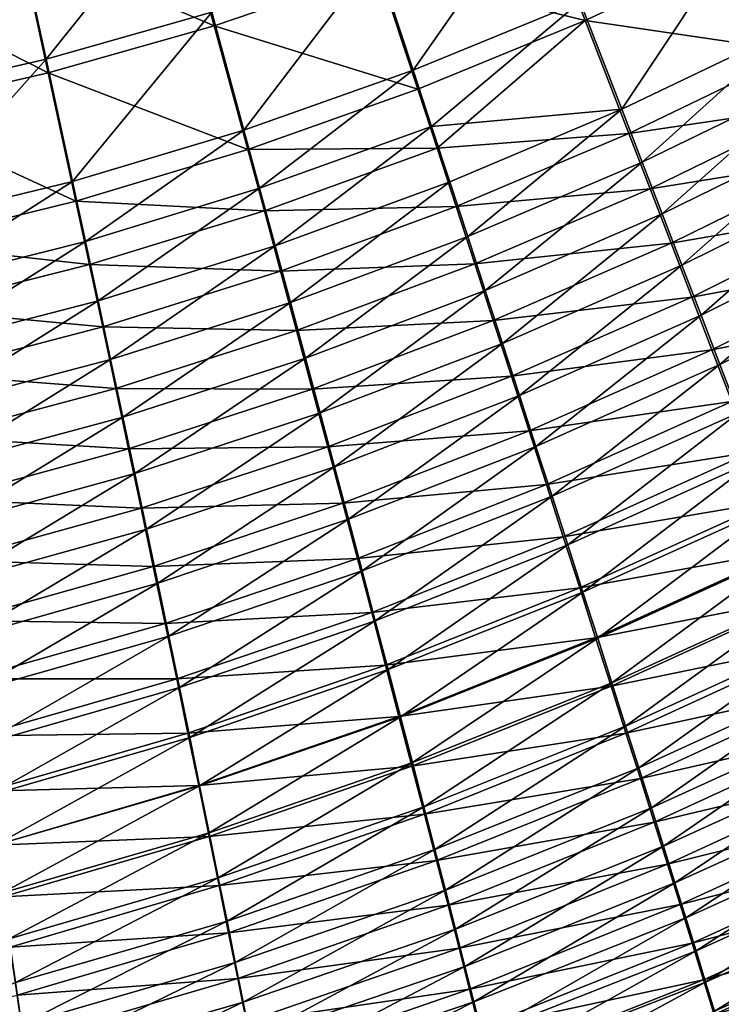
# Model space of a CAD drawing. Header units: metres. Extents: x -901 to 901, y -486 to 401.
# Tile 225 of 256: x 462 to 488, y -267 to -229. Entities that reach past the tile are written whole.
import ezdxf

# ---------------------------------------------------------------- set-up
doc = ezdxf.new("R2010")
doc.units = ezdxf.units.M

msp = doc.modelspace()

# ---------------------------------------------------------------- linework, layer by layer
at = {"layer": 'top0'}
for points in [[(467.833038, -224.377823, -490.945984), (461.748871, -226.002289, -491.038086), (462.770905, -230.712494, -490.383026)], [(467.833038, -224.377823, -490.945984), (462.770905, -230.712494, -490.383026), (469.075531, -228.923706, -490.315155)], [(481.476715, -224.367981, -490.180298), (475.316132, -226.807358, -490.247467), (476.742004, -231.135803, -489.282532)], [(481.476715, -224.367981, -490.180298), (476.742004, -231.135803, -489.282532), (483.094116, -228.531937, -489.249817)], [(467.867432, -224.658722, -493.933838), (469.169189, -229.435562, -493.270966), (461.784088, -226.284271, -494.025452)], [(475.420959, -227.310516, -493.204834), (469.169189, -229.435562, -493.270966), (467.867432, -224.658722, -493.933838)], [(481.593872, -224.862442, -493.139069), (483.289215, -229.238678, -492.161194), (475.420959, -227.310516, -493.204834)], [(489.555481, -226.298203, -492.129059), (483.289215, -229.238678, -492.161194), (481.593872, -224.862442, -493.139069)], [(484.676453, -232.620102, -487.981598), (489.337891, -225.608505, -489.214813), (483.094116, -228.531937, -489.249817)], [(489.337891, -225.608505, -489.214813), (484.676453, -232.620102, -487.981598), (491.097595, -229.536926, -487.99057)], [(461.748871, -226.002289, -491.038086), (456.419617, -232.168411, -490.450806), (462.770905, -230.712494, -490.383026)], [(461.784088, -226.284271, -494.025452), (462.854584, -231.233292, -493.337128), (455.671936, -227.58139, -494.118988)], [(469.169189, -229.435562, -493.270966), (462.854584, -231.233292, -493.337128), (461.784088, -226.284271, -494.025452)], [(489.555481, -226.298203, -492.129059), (491.40033, -230.42717, -490.842468), (483.289215, -229.238678, -492.161194)], [(475.316132, -226.807358, -490.247467), (469.075531, -228.923706, -490.315155), (470.296661, -233.414719, -489.312408)], [(475.316132, -226.807358, -490.247467), (470.296661, -233.414719, -489.312408), (476.742004, -231.135803, -489.282532)], [(462.854584, -231.233292, -493.337128), (456.494568, -232.698608, -493.403076), (455.671936, -227.58139, -494.118988)], [(475.420959, -227.310516, -493.204834), (476.915222, -231.859253, -492.190765), (469.169189, -229.435562, -493.270966)], [(483.289215, -229.238678, -492.161194), (476.915222, -231.859253, -492.190765), (475.420959, -227.310516, -493.204834)], [(483.094116, -228.531937, -489.249817), (476.742004, -231.135803, -489.282532), (477.443207, -233.27121, -488.667877)], [(484.676453, -232.620102, -487.981598), (483.094116, -228.531937, -489.249817), (477.443207, -233.27121, -488.667877)], [(469.075531, -228.923706, -490.315155), (462.770905, -230.712494, -490.383026), (463.773254, -235.363251, -489.33902)], [(469.075531, -228.923706, -490.315155), (463.773254, -235.363251, -489.33902), (470.296661, -233.414719, -489.312408)], [(469.169189, -229.435562, -493.270966), (470.448578, -234.154694, -492.217224), (462.854584, -231.233292, -493.337128)], [(476.915222, -231.859253, -492.190765), (470.448578, -234.154694, -492.217224), (469.169189, -229.435562, -493.270966)], [(476.915222, -231.859253, -492.190765), (483.289215, -229.238678, -492.161194), (477.649994, -234.103317, -491.544861)], [(483.289215, -229.238678, -492.161194), (484.947723, -233.535233, -490.8284), (477.649994, -234.103317, -491.544861)], [(491.40033, -230.42717, -490.842468), (484.947723, -233.535233, -490.8284), (483.289215, -229.238678, -492.161194)], [(491.097595, -229.536926, -487.99057), (484.676453, -232.620102, -487.981598), (485.450989, -234.626877, -487.222382)], [(485.450989, -234.626877, -487.222382), (491.959991, -231.46669, -487.257965), (491.097595, -229.536926, -487.99057)], [(491.40033, -230.42717, -490.842468), (492.304413, -232.455414, -490.07254), (484.947723, -233.535233, -490.8284)], [(462.770905, -230.712494, -490.383026), (456.419617, -232.168411, -490.450806), (457.187592, -236.974808, -489.361969)], [(462.770905, -230.712494, -490.383026), (457.187592, -236.974808, -489.361969), (463.773254, -235.363251, -489.33902)], [(462.854584, -231.233292, -493.337128), (463.904449, -236.119797, -492.240112), (456.494568, -232.698608, -493.403076)], [(470.448578, -234.154694, -492.217224), (463.904449, -236.119797, -492.240112), (462.854584, -231.233292, -493.337128)], [(476.742004, -231.135803, -489.282532), (470.296661, -233.414719, -489.312408), (470.896332, -235.629013, -488.673187)], [(476.742004, -231.135803, -489.282532), (470.896332, -235.629013, -488.673187), (477.443207, -233.27121, -488.667877)], [(486.212952, -236.604828, -486.381409), (491.959991, -231.46669, -487.257965), (485.450989, -234.626877, -487.222382)], [(491.959991, -231.46669, -487.257965), (486.212952, -236.604828, -486.381409), (492.809082, -233.369797, -486.446564)], [(470.448578, -234.154694, -492.217224), (476.915222, -231.859253, -492.190765), (477.649994, -234.103317, -491.544861)], [(492.304413, -232.455414, -490.07254), (485.759552, -235.644257, -490.030518), (484.947723, -233.535233, -490.8284)], [(492.304413, -232.455414, -490.07254), (493.19458, -234.455643, -489.219788), (485.759552, -235.644257, -490.030518)], [(463.904449, -236.119797, -492.240112), (457.298676, -237.748123, -492.259033), (456.494568, -232.698608, -493.403076)], [(478.134827, -235.382187, -487.965973), (484.676453, -232.620102, -487.981598), (477.443207, -233.27121, -488.667877)], [(478.815674, -237.464966, -487.177521), (484.676453, -232.620102, -487.981598), (478.134827, -235.382187, -487.965973)], [(484.676453, -232.620102, -487.981598), (478.815674, -237.464966, -487.177521), (485.450989, -234.626877, -487.222382)], [(470.296661, -233.414719, -489.312408), (463.773254, -235.363251, -489.33902), (464.264526, -237.6548, -488.672913)], [(470.296661, -233.414719, -489.312408), (464.264526, -237.6548, -488.672913), (470.896332, -235.629013, -488.673187)], [(477.443207, -233.27121, -488.667877), (470.896332, -235.629013, -488.673187), (471.487183, -237.816818, -487.942902)], [(471.487183, -237.816818, -487.942902), (478.134827, -235.382187, -487.965973), (477.443207, -233.27121, -488.667877)], [(484.947723, -233.535233, -490.8284), (478.374786, -236.321686, -490.80719), (477.649994, -234.103317, -491.544861)], [(484.947723, -233.535233, -490.8284), (485.759552, -235.644257, -490.030518), (478.374786, -236.321686, -490.80719)], [(486.212952, -236.604828, -486.381409), (486.961273, -238.5513, -485.460205), (492.809082, -233.369797, -486.446564)], [(492.809082, -233.369797, -486.446564), (486.961273, -238.5513, -485.460205), (493.643799, -235.24382, -485.55777)], [(471.076843, -236.481445, -491.545502), (463.904449, -236.119797, -492.240112), (470.448578, -234.154694, -492.217224)], [(477.649994, -234.103317, -491.544861), (471.076843, -236.481445, -491.545502), (470.448578, -234.154694, -492.217224)], [(477.649994, -234.103317, -491.544861), (478.374786, -236.321686, -490.80719), (471.076843, -236.481445, -491.545502)], [(485.450989, -234.626877, -487.222382), (478.815674, -237.464966, -487.177521), (479.484741, -239.516525, -486.304016)], [(479.484741, -239.516525, -486.304016), (486.212952, -236.604828, -486.381409), (485.450989, -234.626877, -487.222382)], [(493.19458, -234.455643, -489.219788), (486.558167, -237.722977, -489.146698), (485.759552, -235.644257, -490.030518)], [(494.069641, -236.425262, -488.285767), (486.558167, -237.722977, -489.146698), (493.19458, -234.455643, -489.219788)], [(463.773254, -235.363251, -489.33902), (457.187592, -236.974808, -489.361969), (457.562927, -239.341339, -488.666687)], [(463.773254, -235.363251, -489.33902), (457.562927, -239.341339, -488.666687), (464.264526, -237.6548, -488.672913)], [(472.068115, -239.974075, -487.122437), (478.134827, -235.382187, -487.965973), (471.487183, -237.816818, -487.942902)], [(472.068115, -239.974075, -487.122437), (478.815674, -237.464966, -487.177521), (478.134827, -235.382187, -487.965973)], [(493.643799, -235.24382, -485.55777), (486.961273, -238.5513, -485.460205), (487.695007, -240.463669, -484.460358)], [(494.463074, -237.086319, -484.593079), (493.643799, -235.24382, -485.55777), (487.695007, -240.463669, -484.460358)], [(470.896332, -235.629013, -488.673187), (464.264526, -237.6548, -488.672913), (464.747925, -239.917633, -487.911682)], [(470.896332, -235.629013, -488.673187), (464.747925, -239.917633, -487.911682), (471.487183, -237.816818, -487.942902)], [(485.759552, -235.644257, -490.030518), (479.088226, -238.510406, -489.978607), (478.374786, -236.321686, -490.80719)], [(485.759552, -235.644257, -490.030518), (486.558167, -237.722977, -489.146698), (479.088226, -238.510406, -489.978607)], [(464.419037, -238.527481, -491.540161), (457.298676, -237.748123, -492.259033), (463.904449, -236.119797, -492.240112)], [(471.076843, -236.481445, -491.545502), (464.419037, -238.527481, -491.540161), (463.904449, -236.119797, -492.240112)], [(471.076843, -236.481445, -491.545502), (471.695831, -238.780334, -490.778076), (464.419037, -238.527481, -491.540161)], [(478.374786, -236.321686, -490.80719), (471.695831, -238.780334, -490.778076), (471.076843, -236.481445, -491.545502)], [(478.374786, -236.321686, -490.80719), (479.088226, -238.510406, -489.978607), (471.695831, -238.780334, -490.778076)], [(486.558167, -237.722977, -489.146698), (494.069641, -236.425262, -488.285767), (487.342499, -239.768585, -488.178589)], [(487.342499, -239.768585, -488.178589), (494.069641, -236.425262, -488.285767), (494.928467, -238.36174, -487.271942)], [(480.141113, -241.534027, -485.347229), (486.212952, -236.604828, -486.381409), (479.484741, -239.516525, -486.304016)], [(480.141113, -241.534027, -485.347229), (486.961273, -238.5513, -485.460205), (486.212952, -236.604828, -486.381409)], [(494.463074, -237.086319, -484.593079), (487.695007, -240.463669, -484.460358), (488.413116, -242.339294, -483.383392)], [(494.463074, -237.086319, -484.593079), (488.413116, -242.339294, -483.383392), (495.265808, -238.894852, -483.553925)], [(464.264526, -237.6548, -488.672913), (457.562927, -239.341339, -488.666687), (457.931396, -241.676773, -487.871826)], [(464.264526, -237.6548, -488.672913), (457.931396, -241.676773, -487.871826), (464.747925, -239.917633, -487.911682)], [(472.638275, -242.097534, -486.213379), (478.815674, -237.464966, -487.177521), (472.068115, -239.974075, -487.122437)], [(478.815674, -237.464966, -487.177521), (472.638275, -242.097534, -486.213379), (479.484741, -239.516525, -486.304016)], [(479.088226, -238.510406, -489.978607), (486.558167, -237.722977, -489.146698), (479.789307, -240.66629, -489.060638)], [(479.789307, -240.66629, -489.060638), (486.558167, -237.722977, -489.146698), (487.342499, -239.768585, -488.178589)], [(457.298676, -237.748123, -492.259033), (464.419037, -238.527481, -491.540161), (457.69165, -240.234344, -491.528473)], [(471.487183, -237.816818, -487.942902), (464.747925, -239.917633, -487.911682), (465.222412, -242.147369, -487.056244)], [(465.222412, -242.147369, -487.056244), (472.068115, -239.974075, -487.122437), (471.487183, -237.816818, -487.942902)], [(494.928467, -238.36174, -487.271942), (488.111511, -241.778336, -487.127808), (487.342499, -239.768585, -488.178589)], [(488.111511, -241.778336, -487.127808), (494.928467, -238.36174, -487.271942), (495.769958, -240.262466, -486.17984)], [(457.69165, -240.234344, -491.528473), (464.419037, -238.527481, -491.540161), (464.925293, -240.904999, -490.740265)], [(464.419037, -238.527481, -491.540161), (471.695831, -238.780334, -490.778076), (464.925293, -240.904999, -490.740265)], [(464.925293, -240.904999, -490.740265), (471.695831, -238.780334, -490.778076), (472.304443, -241.047134, -489.915863)], [(471.695831, -238.780334, -490.778076), (479.088226, -238.510406, -489.978607), (472.304443, -241.047134, -489.915863)], [(472.304443, -241.047134, -489.915863), (479.088226, -238.510406, -489.978607), (479.789307, -240.66629, -489.060638)], [(486.961273, -238.5513, -485.460205), (480.141113, -241.534027, -485.347229), (480.783844, -243.514618, -484.308777)], [(487.695007, -240.463669, -484.460358), (486.961273, -238.5513, -485.460205), (480.783844, -243.514618, -484.308777)], [(495.265808, -238.894852, -483.553925), (488.413116, -242.339294, -483.383392), (489.114594, -244.175537, -482.230927)], [(479.484741, -239.516525, -486.304016), (472.638275, -242.097534, -486.213379), (473.196808, -244.184113, -485.21759)], [(473.196808, -244.184113, -485.21759), (480.141113, -241.534027, -485.347229), (479.484741, -239.516525, -486.304016)], [(464.747925, -239.917633, -487.911682), (457.931396, -241.676773, -487.871826), (458.292297, -243.976318, -486.978394)], [(464.747925, -239.917633, -487.911682), (458.292297, -243.976318, -486.978394), (465.222412, -242.147369, -487.056244)], [(465.687286, -244.340485, -486.108398), (472.068115, -239.974075, -487.122437), (465.222412, -242.147369, -487.056244)], [(465.687286, -244.340485, -486.108398), (472.638275, -242.097534, -486.213379), (472.068115, -239.974075, -487.122437)], [(487.342499, -239.768585, -488.178589), (480.477081, -242.786377, -488.055115), (479.789307, -240.66629, -489.060638)], [(488.111511, -241.778336, -487.127808), (480.477081, -242.786377, -488.055115), (487.342499, -239.768585, -488.178589)], [(464.925293, -240.904999, -490.740265), (458.077484, -242.687866, -490.693329), (457.69165, -240.234344, -491.528473)], [(488.864136, -243.749435, -485.996002), (488.111511, -241.778336, -487.127808), (495.769958, -240.262466, -486.17984)], [(472.901703, -243.278366, -488.960571), (472.304443, -241.047134, -489.915863), (479.789307, -240.66629, -489.060638)], [(480.477081, -242.786377, -488.055115), (472.901703, -243.278366, -488.960571), (479.789307, -240.66629, -489.060638)], [(481.412079, -245.45546, -483.190369), (487.695007, -240.463669, -484.460358), (480.783844, -243.514618, -484.308777)], [(487.695007, -240.463669, -484.460358), (481.412079, -245.45546, -483.190369), (488.413116, -242.339294, -483.383392)], [(458.077484, -242.687866, -490.693329), (464.925293, -240.904999, -490.740265), (465.422241, -243.247711, -489.84137)], [(465.422241, -243.247711, -489.84137), (464.925293, -240.904999, -490.740265), (472.304443, -241.047134, -489.915863)], [(465.422241, -243.247711, -489.84137), (472.304443, -241.047134, -489.915863), (472.901703, -243.278366, -488.960571)], [(473.74292, -246.230743, -484.136932), (480.141113, -241.534027, -485.347229), (473.196808, -244.184113, -485.21759)], [(480.783844, -243.514618, -484.308777), (480.141113, -241.534027, -485.347229), (473.74292, -246.230743, -484.136932)], [(481.150574, -244.867645, -486.963806), (480.477081, -242.786377, -488.055115), (488.111511, -241.778336, -487.127808)], [(481.150574, -244.867645, -486.963806), (488.111511, -241.778336, -487.127808), (488.864136, -243.749435, -485.996002)], [(465.222412, -242.147369, -487.056244), (458.292297, -243.976318, -486.978394), (458.644989, -246.236206, -485.988373)], [(458.644989, -246.236206, -485.988373), (465.687286, -244.340485, -486.108398), (465.222412, -242.147369, -487.056244)], [(466.141876, -246.493668, -485.070099), (472.638275, -242.097534, -486.213379), (465.687286, -244.340485, -486.108398)], [(472.638275, -242.097534, -486.213379), (466.141876, -246.493668, -485.070099), (473.196808, -244.184113, -485.21759)], [(488.413116, -242.339294, -483.383392), (481.412079, -245.45546, -483.190369), (482.024841, -247.353699, -481.993683)], [(488.413116, -242.339294, -483.383392), (482.024841, -247.353699, -481.993683), (489.114594, -244.175537, -482.230927)], [(458.455322, -245.103683, -489.754608), (458.077484, -242.687866, -490.693329), (465.422241, -243.247711, -489.84137)], [(480.477081, -242.786377, -488.055115), (473.486816, -245.470825, -487.914124), (472.901703, -243.278366, -488.960571)], [(473.486816, -245.470825, -487.914124), (480.477081, -242.786377, -488.055115), (481.150574, -244.867645, -486.963806)], [(458.455322, -245.103683, -489.754608), (465.422241, -243.247711, -489.84137), (465.909119, -245.551926, -488.845367)], [(465.909119, -245.551926, -488.845367), (465.422241, -243.247711, -489.84137), (472.901703, -243.278366, -488.960571)], [(472.901703, -243.278366, -488.960571), (473.486816, -245.470825, -487.914124), (465.909119, -245.551926, -488.845367)], [(474.275787, -248.23436, -482.973175), (480.783844, -243.514618, -484.308777), (473.74292, -246.230743, -484.136932)], [(474.275787, -248.23436, -482.973175), (481.412079, -245.45546, -483.190369), (480.783844, -243.514618, -484.308777)], [(481.808838, -246.907104, -485.788452), (481.150574, -244.867645, -486.963806), (488.864136, -243.749435, -485.996002)], [(481.808838, -246.907104, -485.788452), (488.864136, -243.749435, -485.996002), (489.599304, -245.679123, -484.784821)], [(458.988953, -248.452866, -484.903931), (465.687286, -244.340485, -486.108398), (458.644989, -246.236206, -485.988373)], [(458.988953, -248.452866, -484.903931), (466.141876, -246.493668, -485.070099), (465.687286, -244.340485, -486.108398)], [(473.196808, -244.184113, -485.21759), (466.141876, -246.493668, -485.070099), (466.585449, -248.603607, -483.94339)], [(466.585449, -248.603607, -483.94339), (473.74292, -246.230743, -484.136932), (473.196808, -244.184113, -485.21759)], [(482.024841, -247.353699, -481.993683), (482.621216, -249.206497, -480.720428), (489.114594, -244.175537, -482.230927)], [(489.114594, -244.175537, -482.230927), (482.621216, -249.206497, -480.720428), (489.798401, -245.969757, -481.004486)], [(458.824554, -247.477814, -488.714386), (458.455322, -245.103683, -489.754608), (465.909119, -245.551926, -488.845367)], [(474.058899, -247.621292, -486.778473), (473.486816, -245.470825, -487.914124), (481.150574, -244.867645, -486.963806)], [(474.058899, -247.621292, -486.778473), (481.150574, -244.867645, -486.963806), (481.808838, -246.907104, -485.788452)], [(465.909119, -245.551926, -488.845367), (466.385162, -247.814148, -487.754333), (458.824554, -247.477814, -488.714386)], [(473.486816, -245.470825, -487.914124), (466.385162, -247.814148, -487.754333), (465.909119, -245.551926, -488.845367)], [(466.385162, -247.814148, -487.754333), (473.486816, -245.470825, -487.914124), (474.058899, -247.621292, -486.778473)], [(474.794617, -250.191895, -481.72821), (481.412079, -245.45546, -483.190369), (474.275787, -248.23436, -482.973175)], [(481.412079, -245.45546, -483.190369), (474.794617, -250.191895, -481.72821), (482.024841, -247.353699, -481.993683)], [(482.450867, -248.901764, -484.530853), (481.808838, -246.907104, -485.788452), (489.599304, -245.679123, -484.784821)], [(489.599304, -245.679123, -484.784821), (490.315948, -247.564606, -483.495911), (482.450867, -248.901764, -484.530853)], [(489.798401, -245.969757, -481.004486), (482.621216, -249.206497, -480.720428), (483.200317, -251.011002, -479.372284)], [(489.798401, -245.969757, -481.004486), (483.200317, -251.011002, -479.372284), (490.463593, -247.719299, -479.705627)], [(467.017334, -250.667007, -482.730286), (473.74292, -246.230743, -484.136932), (466.585449, -248.603607, -483.94339)], [(467.017334, -250.667007, -482.730286), (474.275787, -248.23436, -482.973175), (473.74292, -246.230743, -484.136932)], [(459.323608, -250.622726, -483.727295), (466.141876, -246.493668, -485.070099), (458.988953, -248.452866, -484.903931)], [(466.141876, -246.493668, -485.070099), (459.323608, -250.622726, -483.727295), (466.585449, -248.603607, -483.94339)], [(474.617096, -249.726532, -485.555542), (474.058899, -247.621292, -486.778473), (481.808838, -246.907104, -485.788452)], [(474.617096, -249.726532, -485.555542), (481.808838, -246.907104, -485.788452), (482.450867, -248.901764, -484.530853)], [(474.794617, -250.191895, -481.72821), (475.298553, -252.100281, -480.40387), (482.024841, -247.353699, -481.993683)], [(475.298553, -252.100281, -480.40387), (482.621216, -249.206497, -480.720428), (482.024841, -247.353699, -481.993683)], [(466.385162, -247.814148, -487.754333), (459.184662, -249.806488, -487.574951), (458.824554, -247.477814, -488.714386)], [(466.385162, -247.814148, -487.754333), (466.849701, -250.03093, -486.570404), (459.184662, -249.806488, -487.574951)], [(466.849701, -250.03093, -486.570404), (466.385162, -247.814148, -487.754333), (474.058899, -247.621292, -486.778473)], [(466.849701, -250.03093, -486.570404), (474.058899, -247.621292, -486.778473), (474.617096, -249.726532, -485.555542)], [(490.315948, -247.564606, -483.495911), (483.075714, -250.848648, -483.19278), (482.450867, -248.901764, -484.530853)], [(483.075714, -250.848648, -483.19278), (490.315948, -247.564606, -483.495911), (491.013031, -249.403107, -482.13092)], [(490.463593, -247.719299, -479.705627), (483.200317, -251.011002, -479.372284), (483.76123, -252.76445, -477.95105)], [(490.463593, -247.719299, -479.705627), (483.76123, -252.76445, -477.95105), (491.109131, -249.421616, -478.335999)], [(467.436829, -252.680557, -481.432739), (474.275787, -248.23436, -482.973175), (467.017334, -250.667007, -482.730286)], [(467.436829, -252.680557, -481.432739), (474.794617, -250.191895, -481.72821), (474.275787, -248.23436, -482.973175)], [(466.585449, -248.603607, -483.94339), (459.323608, -250.622726, -483.727295), (459.648438, -252.742233, -482.460602)], [(459.648438, -252.742233, -482.460602), (467.017334, -250.667007, -482.730286), (466.585449, -248.603607, -483.94339)], [(475.160553, -251.78331, -484.247253), (474.617096, -249.726532, -485.555542), (482.450867, -248.901764, -484.530853)], [(482.450867, -248.901764, -484.530853), (483.075714, -250.848648, -483.19278), (475.160553, -251.78331, -484.247253)], [(475.298553, -252.100281, -480.40387), (475.786835, -253.956451, -479.001953), (482.621216, -249.206497, -480.720428)], [(482.621216, -249.206497, -480.720428), (475.786835, -253.956451, -479.001953), (483.200317, -251.011002, -479.372284)], [(483.682465, -252.744736, -481.776031), (483.075714, -250.848648, -483.19278), (491.013031, -249.403107, -482.13092)], [(483.682465, -252.744736, -481.776031), (491.013031, -249.403107, -482.13092), (491.689545, -251.191956, -480.691589)], [(491.109131, -249.421616, -478.335999), (483.76123, -252.76445, -477.95105), (484.303162, -254.464386, -476.458984)], [(491.109131, -249.421616, -478.335999), (484.303162, -254.464386, -476.458984), (491.734192, -251.074417, -476.897736)], [(466.849701, -250.03093, -486.570404), (459.535004, -252.085999, -486.338654), (459.184662, -249.806488, -487.574951)], [(459.535004, -252.085999, -486.338654), (466.849701, -250.03093, -486.570404), (467.302002, -252.198761, -485.295654)], [(467.302002, -252.198761, -485.295654), (466.849701, -250.03093, -486.570404), (474.617096, -249.726532, -485.555542)], [(467.302002, -252.198761, -485.295654), (474.617096, -249.726532, -485.555542), (475.160553, -251.78331, -484.247253)], [(467.436829, -252.680557, -481.432739), (467.843262, -254.640945, -480.052765), (474.794617, -250.191895, -481.72821)], [(467.843262, -254.640945, -480.052765), (475.298553, -252.100281, -480.40387), (474.794617, -250.191895, -481.72821)], [(459.962891, -254.807831, -481.106079), (467.017334, -250.667007, -482.730286), (459.648438, -252.742233, -482.460602)], [(459.962891, -254.807831, -481.106079), (467.436829, -252.680557, -481.432739), (467.017334, -250.667007, -482.730286)], [(483.075714, -250.848648, -483.19278), (475.688446, -253.788422, -482.85553), (475.160553, -251.78331, -484.247253)], [(475.688446, -253.788422, -482.85553), (483.075714, -250.848648, -483.19278), (483.682465, -252.744736, -481.776031)], [(483.200317, -251.011002, -479.372284), (475.786835, -253.956451, -479.001953), (476.258667, -255.757416, -477.524445)], [(483.200317, -251.011002, -479.372284), (476.258667, -255.757416, -477.524445), (483.76123, -252.76445, -477.95105)], [(484.270111, -254.587143, -480.28244), (483.682465, -252.744736, -481.776031), (491.689545, -251.191956, -480.691589)], [(484.270111, -254.587143, -480.28244), (491.689545, -251.191956, -480.691589), (492.344543, -252.928711, -479.180084)], [(491.734192, -251.074417, -476.897736), (484.303162, -254.464386, -476.458984), (484.825409, -256.108459, -474.898468)], [(491.734192, -251.074417, -476.897736), (484.825409, -256.108459, -474.898468), (492.337921, -252.675491, -475.393005)], [(467.741272, -254.314209, -483.93219), (467.302002, -252.198761, -485.295654), (475.160553, -251.78331, -484.247253)], [(475.160553, -251.78331, -484.247253), (475.688446, -253.788422, -482.85553), (467.741272, -254.314209, -483.93219)], [(459.875061, -254.312576, -485.007721), (459.535004, -252.085999, -486.338654), (467.302002, -252.198761, -485.295654)], [(459.875061, -254.312576, -485.007721), (467.302002, -252.198761, -485.295654), (467.741272, -254.314209, -483.93219)], [(467.843262, -254.640945, -480.052765), (468.235931, -256.544891, -478.592407), (475.298553, -252.100281, -480.40387)], [(468.235931, -256.544891, -478.592407), (475.786835, -253.956451, -479.001953), (475.298553, -252.100281, -480.40387)], [(459.962891, -254.807831, -481.106079), (460.266418, -256.815948, -479.665894), (467.436829, -252.680557, -481.432739)], [(460.266418, -256.815948, -479.665894), (467.843262, -254.640945, -480.052765), (467.436829, -252.680557, -481.432739)], [(492.337921, -252.675491, -475.393005), (484.825409, -256.108459, -474.898468), (485.327179, -257.694275, -473.271851)], [(485.327179, -257.694275, -473.271851), (492.919495, -254.222595, -473.824005), (492.337921, -252.675491, -475.393005)], [(476.19989, -255.738632, -481.382324), (475.688446, -253.788422, -482.85553), (483.682465, -252.744736, -481.776031)], [(476.19989, -255.738632, -481.382324), (483.682465, -252.744736, -481.776031), (484.270111, -254.587143, -480.28244)], [(483.76123, -252.76445, -477.95105), (476.258667, -255.757416, -477.524445), (476.713318, -257.50058, -475.973785)], [(483.76123, -252.76445, -477.95105), (476.713318, -257.50058, -475.973785), (484.303162, -254.464386, -476.458984)], [(484.83786, -256.373291, -478.714447), (484.270111, -254.587143, -480.28244), (492.344543, -252.928711, -479.180084)], [(492.344543, -252.928711, -479.180084), (492.977173, -254.611069, -477.598755), (484.83786, -256.373291, -478.714447)], [(475.688446, -253.788422, -482.85553), (468.16687, -256.373779, -482.482147), (467.741272, -254.314209, -483.93219)], [(468.16687, -256.373779, -482.482147), (475.688446, -253.788422, -482.85553), (476.19989, -255.738632, -481.382324)], [(468.235931, -256.544891, -478.592407), (468.614166, -258.38916, -477.053741), (475.786835, -253.956451, -479.001953)], [(475.786835, -253.956451, -479.001953), (468.614166, -258.38916, -477.053741), (476.258667, -255.757416, -477.524445)], [(485.807739, -259.219482, -471.581543), (492.919495, -254.222595, -473.824005), (485.327179, -257.694275, -473.271851)], [(492.919495, -254.222595, -473.824005), (485.807739, -259.219482, -471.581543), (493.478088, -255.713547, -472.192932)], [(460.204224, -256.482483, -483.584534), (459.875061, -254.312576, -485.007721), (467.741272, -254.314209, -483.93219)], [(467.741272, -254.314209, -483.93219), (468.16687, -256.373779, -482.482147), (460.204224, -256.482483, -483.584534)], [(476.694061, -257.630798, -479.829681), (476.19989, -255.738632, -481.382324), (484.270111, -254.587143, -480.28244)], [(476.694061, -257.630798, -479.829681), (484.270111, -254.587143, -480.28244), (484.83786, -256.373291, -478.714447)], [(484.303162, -254.464386, -476.458984), (476.713318, -257.50058, -475.973785), (477.150177, -259.18338, -474.352539)], [(484.303162, -254.464386, -476.458984), (477.150177, -259.18338, -474.352539), (484.825409, -256.108459, -474.898468)], [(460.266418, -256.815948, -479.665894), (460.558502, -258.763062, -478.142273), (467.843262, -254.640945, -480.052765)], [(460.558502, -258.763062, -478.142273), (468.235931, -256.544891, -478.592407), (467.843262, -254.640945, -480.052765)], [(492.977173, -254.611069, -477.598755), (485.384979, -258.100677, -477.074524), (484.83786, -256.373291, -478.714447)], [(485.384979, -258.100677, -477.074524), (492.977173, -254.611069, -477.598755), (493.586578, -256.236694, -475.94989)], [(493.478088, -255.713547, -472.192932), (485.807739, -259.219482, -471.581543), (486.266357, -260.681702, -469.829834)], [(493.478088, -255.713547, -472.192932), (486.266357, -260.681702, -469.829834), (494.012848, -257.146088, -470.501953)], [(468.578033, -258.373962, -480.947601), (468.16687, -256.373779, -482.482147), (476.19989, -255.738632, -481.382324)], [(468.578033, -258.373962, -480.947601), (476.19989, -255.738632, -481.382324), (476.694061, -257.630798, -479.829681)], [(476.258667, -255.757416, -477.524445), (468.614166, -258.38916, -477.053741), (468.977386, -260.170929, -475.439484)], [(476.258667, -255.757416, -477.524445), (468.977386, -260.170929, -475.439484), (476.713318, -257.50058, -475.973785)], [(468.16687, -256.373779, -482.482147), (460.521942, -258.59201, -482.07135), (460.204224, -256.482483, -483.584534)], [(460.521942, -258.59201, -482.07135), (468.16687, -256.373779, -482.482147), (468.578033, -258.373962, -480.947601)], [(477.170227, -259.462158, -478.200165), (476.694061, -257.630798, -479.829681), (484.83786, -256.373291, -478.714447)], [(484.825409, -256.108459, -474.898468), (477.150177, -259.18338, -474.352539), (477.568604, -260.803314, -472.663269)], [(484.83786, -256.373291, -478.714447), (485.384979, -258.100677, -477.074524), (477.170227, -259.462158, -478.200165)], [(484.825409, -256.108459, -474.898468), (477.568604, -260.803314, -472.663269), (485.327179, -257.694275, -473.271851)], [(485.910614, -259.766815, -475.365143), (485.384979, -258.100677, -477.074524), (493.586578, -256.236694, -475.94989)], [(485.910614, -259.766815, -475.365143), (493.586578, -256.236694, -475.94989), (494.171844, -257.803223, -474.235779)], [(460.558502, -258.763062, -478.142273), (460.838562, -260.64566, -476.537537), (468.235931, -256.544891, -478.592407)], [(460.838562, -260.64566, -476.537537), (468.614166, -258.38916, -477.053741), (468.235931, -256.544891, -478.592407)], [(494.012848, -257.146088, -470.501953), (486.266357, -260.681702, -469.829834), (486.70224, -262.078552, -468.019196)], [(494.012848, -257.146088, -470.501953), (486.70224, -262.078552, -468.019196), (494.522949, -258.518066, -468.753296)], [(476.713318, -257.50058, -475.973785), (468.977386, -260.170929, -475.439484), (469.325104, -261.887573, -473.752411)], [(476.713318, -257.50058, -475.973785), (469.325104, -261.887573, -473.752411), (477.150177, -259.18338, -474.352539)], [(468.97406, -260.311432, -479.33078), (468.578033, -258.373962, -480.947601), (476.694061, -257.630798, -479.829681)], [(468.97406, -260.311432, -479.33078), (476.694061, -257.630798, -479.829681), (477.170227, -259.462158, -478.200165)], [(485.327179, -257.694275, -473.271851), (477.568604, -260.803314, -472.663269), (477.967896, -262.357849, -470.9086)], [(477.967896, -262.357849, -470.9086), (485.807739, -259.219482, -471.581543), (485.327179, -257.694275, -473.271851)], [(486.414001, -261.369202, -473.588837), (485.910614, -259.766815, -475.365143), (494.171844, -257.803223, -474.235779)], [(494.171844, -257.803223, -474.235779), (494.732147, -259.30838, -472.458771), (486.414001, -261.369202, -473.588837)], [(485.384979, -258.100677, -477.074524), (477.627777, -261.230103, -476.49649), (477.170227, -259.462158, -478.200165)], [(477.627777, -261.230103, -476.49649), (485.384979, -258.100677, -477.074524), (485.910614, -259.766815, -475.365143)], [(460.827637, -260.63739, -480.47049), (460.521942, -258.59201, -482.07135), (468.578033, -258.373962, -480.947601)], [(460.827637, -260.63739, -480.47049), (468.578033, -258.373962, -480.947601), (468.97406, -260.311432, -479.33078)], [(468.614166, -258.38916, -477.053741), (460.838562, -260.64566, -476.537537), (461.106201, -262.460815, -474.854584)], [(468.614166, -258.38916, -477.053741), (461.106201, -262.460815, -474.854584), (468.977386, -260.170929, -475.439484)], [(494.522949, -258.518066, -468.753296), (486.70224, -262.078552, -468.019196), (487.114685, -263.407715, -466.151917)], [(487.114685, -263.407715, -466.151917), (495.007568, -259.827209, -466.949127), (494.522949, -258.518066, -468.753296)], [(469.35437, -262.183258, -477.634552), (468.97406, -260.311432, -479.33078), (477.170227, -259.462158, -478.200165)], [(477.150177, -259.18338, -474.352539), (469.325104, -261.887573, -473.752411), (469.656708, -263.536346, -471.995331)], [(477.170227, -259.462158, -478.200165), (477.627777, -261.230103, -476.49649), (469.35437, -262.183258, -477.634552)], [(477.150177, -259.18338, -474.352539), (469.656708, -263.536346, -471.995331), (477.568604, -260.803314, -472.663269)], [(478.347412, -263.844452, -469.091064), (485.807739, -259.219482, -471.581543), (477.967896, -262.357849, -470.9086)], [(485.807739, -259.219482, -471.581543), (478.347412, -263.844452, -469.091064), (486.266357, -260.681702, -469.829834)], [(494.732147, -259.30838, -472.458771), (486.894348, -262.905365, -471.748047), (486.414001, -261.369202, -473.588837)], [(494.732147, -259.30838, -472.458771), (495.266541, -260.749786, -470.621124), (486.894348, -262.905365, -471.748047)], [(478.065948, -262.931915, -474.721375), (477.627777, -261.230103, -476.49649), (485.910614, -259.766815, -475.365143)], [(478.065948, -262.931915, -474.721375), (485.910614, -259.766815, -475.365143), (486.414001, -261.369202, -473.588837)], [(487.50293, -264.66687, -464.230652), (495.007568, -259.827209, -466.949127), (487.114685, -263.407715, -466.151917)], [(495.007568, -259.827209, -466.949127), (487.50293, -264.66687, -464.230652), (495.465881, -261.071411, -465.091858)], [(468.977386, -260.170929, -475.439484), (461.106201, -262.460815, -474.854584), (461.360962, -264.205658, -473.096497)], [(468.977386, -260.170929, -475.439484), (461.360962, -264.205658, -473.096497), (469.325104, -261.887573, -473.752411)], [(461.120789, -262.61496, -478.784393), (460.827637, -260.63739, -480.47049), (468.97406, -260.311432, -479.33078)], [(461.120789, -262.61496, -478.784393), (468.97406, -260.311432, -479.33078), (469.35437, -262.183258, -477.634552)], [(477.568604, -260.803314, -472.663269), (469.656708, -263.536346, -471.995331), (469.97168, -265.114563, -470.171021)], [(477.568604, -260.803314, -472.663269), (469.97168, -265.114563, -470.171021), (477.967896, -262.357849, -470.9086)], [(486.266357, -260.681702, -469.829834), (478.347412, -263.844452, -469.091064), (478.706543, -265.260559, -467.213226)], [(486.266357, -260.681702, -469.829834), (478.706543, -265.260559, -467.213226), (486.70224, -262.078552, -468.019196)], [(495.266541, -260.749786, -470.621124), (487.350891, -264.372803, -469.845306), (486.894348, -262.905365, -471.748047)], [(487.350891, -264.372803, -469.845306), (495.266541, -260.749786, -470.621124), (495.774231, -262.125153, -468.725159)], [(477.627777, -261.230103, -476.49649), (469.718384, -263.986572, -475.861816), (469.35437, -262.183258, -477.634552)], [(469.718384, -263.986572, -475.861816), (477.627777, -261.230103, -476.49649), (478.065948, -262.931915, -474.721375)], [(495.465881, -261.071411, -465.091858), (487.50293, -264.66687, -464.230652), (487.866486, -265.854248, -462.258942)], [(487.866486, -265.854248, -462.258942), (495.897308, -262.248932, -463.184845), (495.465881, -261.071411, -465.091858)], [(478.48407, -264.564972, -472.877502), (478.065948, -262.931915, -474.721375), (486.414001, -261.369202, -473.588837)], [(486.414001, -261.369202, -473.588837), (486.894348, -262.905365, -471.748047), (478.48407, -264.564972, -472.877502)], [(469.325104, -261.887573, -473.752411), (461.360962, -264.205658, -473.096497), (461.602509, -265.877258, -471.266296)], [(469.325104, -261.887573, -473.752411), (461.602509, -265.877258, -471.266296), (469.656708, -263.536346, -471.995331)], [(486.70224, -262.078552, -468.019196), (478.706543, -265.260559, -467.213226), (479.044586, -266.603699, -465.277679)], [(486.70224, -262.078552, -468.019196), (479.044586, -266.603699, -465.277679), (487.114685, -263.407715, -466.151917)], [(461.400879, -264.521667, -477.016144), (461.120789, -262.61496, -478.784393), (469.35437, -262.183258, -477.634552)], [(469.35437, -262.183258, -477.634552), (469.718384, -263.986572, -475.861816), (461.400879, -264.521667, -477.016144)], [(477.967896, -262.357849, -470.9086), (469.97168, -265.114563, -470.171021), (470.26947, -266.619537, -468.282349)], [(470.26947, -266.619537, -468.282349), (478.347412, -263.844452, -469.091064), (477.967896, -262.357849, -470.9086)], [(487.782837, -265.769043, -467.883087), (487.350891, -264.372803, -469.845306), (495.774231, -262.125153, -468.725159)], [(495.774231, -262.125153, -468.725159), (496.254333, -263.43222, -466.773468), (487.782837, -265.769043, -467.883087)], [(488.204803, -266.968109, -460.24057), (495.897308, -262.248932, -463.184845), (487.866486, -265.854248, -462.258942)], [(495.897308, -262.248932, -463.184845), (488.204803, -266.968109, -460.24057), (496.301239, -263.358154, -461.231537)], [(470.065552, -265.718536, -474.015533), (469.718384, -263.986572, -475.861816), (478.065948, -262.931915, -474.721375)], [(470.065552, -265.718536, -474.015533), (478.065948, -262.931915, -474.721375), (478.48407, -264.564972, -472.877502)], [(486.894348, -262.905365, -471.748047), (478.8815, -266.126617, -470.96759), (478.48407, -264.564972, -472.877502)], [(486.894348, -262.905365, -471.748047), (487.350891, -264.372803, -469.845306), (478.8815, -266.126617, -470.96759)], [(469.656708, -263.536346, -471.995331), (461.602509, -265.877258, -471.266296), (461.830322, -267.472809, -469.367096)], [(469.656708, -263.536346, -471.995331), (461.830322, -267.472809, -469.367096), (469.97168, -265.114563, -470.171021)], [(487.114685, -263.407715, -466.151917), (479.044586, -266.603699, -465.277679), (479.360931, -267.871429, -463.287262)], [(479.360931, -267.871429, -463.287262), (487.50293, -264.66687, -464.230652), (487.114685, -263.407715, -466.151917)], [(496.254333, -263.43222, -466.773468), (488.189423, -267.091675, -465.864136), (487.782837, -265.769043, -467.883087)], [(488.189423, -267.091675, -465.864136), (496.254333, -263.43222, -466.773468), (496.706238, -264.669159, -464.76944)], [(488.204803, -266.968109, -460.24057), (488.517426, -268.006805, -458.179291), (496.301239, -263.358154, -461.231537)], [(470.549561, -268.048584, -466.332031), (478.347412, -263.844452, -469.091064), (470.26947, -266.619537, -468.282349)], [(478.347412, -263.844452, -469.091064), (470.549561, -268.048584, -466.332031), (478.706543, -265.260559, -467.213226)], [(469.718384, -263.986572, -475.861816), (461.667511, -266.354431, -475.168915), (461.400879, -264.521667, -477.016144)], [(461.667511, -266.354431, -475.168915), (469.718384, -263.986572, -475.861816), (470.065552, -265.718536, -474.015533)], [(470.395264, -267.376343, -472.098633), (470.065552, -265.718536, -474.015533), (478.48407, -264.564972, -472.877502)], [(478.48407, -264.564972, -472.877502), (478.8815, -266.126617, -470.96759), (470.395264, -267.376343, -472.098633)], [(487.350891, -264.372803, -469.845306), (479.257507, -267.614166, -468.994324), (478.8815, -266.126617, -470.96759)], [(479.257507, -267.614166, -468.994324), (487.350891, -264.372803, -469.845306), (487.782837, -265.769043, -467.883087)], [(479.655151, -269.06192, -461.245758), (487.50293, -264.66687, -464.230652), (479.360931, -267.871429, -463.287262)], [(487.50293, -264.66687, -464.230652), (479.655151, -269.06192, -461.245758), (487.866486, -265.854248, -462.258942)], [(488.570099, -268.338837, -463.792206), (488.189423, -267.091675, -465.864136), (496.706238, -264.669159, -464.76944)], [(469.97168, -265.114563, -470.171021), (461.830322, -267.472809, -469.367096), (462.044067, -268.989441, -467.401947)], [(469.97168, -265.114563, -470.171021), (462.044067, -268.989441, -467.401947), (470.26947, -266.619537, -468.282349)], [(478.706543, -265.260559, -467.213226), (470.549561, -268.048584, -466.332031), (470.811371, -269.398956, -464.322906)], [(478.706543, -265.260559, -467.213226), (470.811371, -269.398956, -464.322906), (479.044586, -266.603699, -465.277679)], [(461.920258, -268.110291, -473.246002), (461.667511, -266.354431, -475.168915), (470.065552, -265.718536, -474.015533)], [(461.920258, -268.110291, -473.246002), (470.065552, -265.718536, -474.015533), (470.395264, -267.376343, -472.098633)], [(479.61142, -269.024963, -466.960449), (479.257507, -267.614166, -468.994324), (487.782837, -265.769043, -467.883087)], [(487.782837, -265.769043, -467.883087), (488.189423, -267.091675, -465.864136), (479.61142, -269.024963, -466.960449)], [(461.602509, -265.877258, -471.266296), (453.55191, -269.411072, -468.497498), (461.830322, -267.472809, -469.367096)], [(478.8815, -266.126617, -470.96759), (470.70697, -268.957153, -470.114075), (470.395264, -267.376343, -472.098633)], [(478.8815, -266.126617, -470.96759), (479.257507, -267.614166, -468.994324), (470.70697, -268.957153, -470.114075)], [(487.866486, -265.854248, -462.258942), (479.655151, -269.06192, -461.245758), (479.926819, -270.17337, -459.157288)], [(479.926819, -270.17337, -459.157288), (488.204803, -266.968109, -460.24057), (487.866486, -265.854248, -462.258942)], [(453.482391, -268.313568, -474.418274), (461.667511, -266.354431, -475.168915), (461.920258, -268.110291, -473.246002)], [(470.26947, -266.619537, -468.282349), (462.044067, -268.989441, -467.401947), (462.243286, -270.424255, -465.373871)], [(462.243286, -270.424255, -465.373871), (470.549561, -268.048584, -466.332031), (470.26947, -266.619537, -468.282349)], [(479.044586, -266.603699, -465.277679), (470.811371, -269.398956, -464.322906), (471.054413, -270.668121, -462.258087)], [(479.044586, -266.603699, -465.277679), (471.054413, -270.668121, -462.258087), (479.360931, -267.871429, -463.287262)]]:
    msp.add_3dface(points, dxfattribs=at)

doc.saveas('drawing.dxf')
